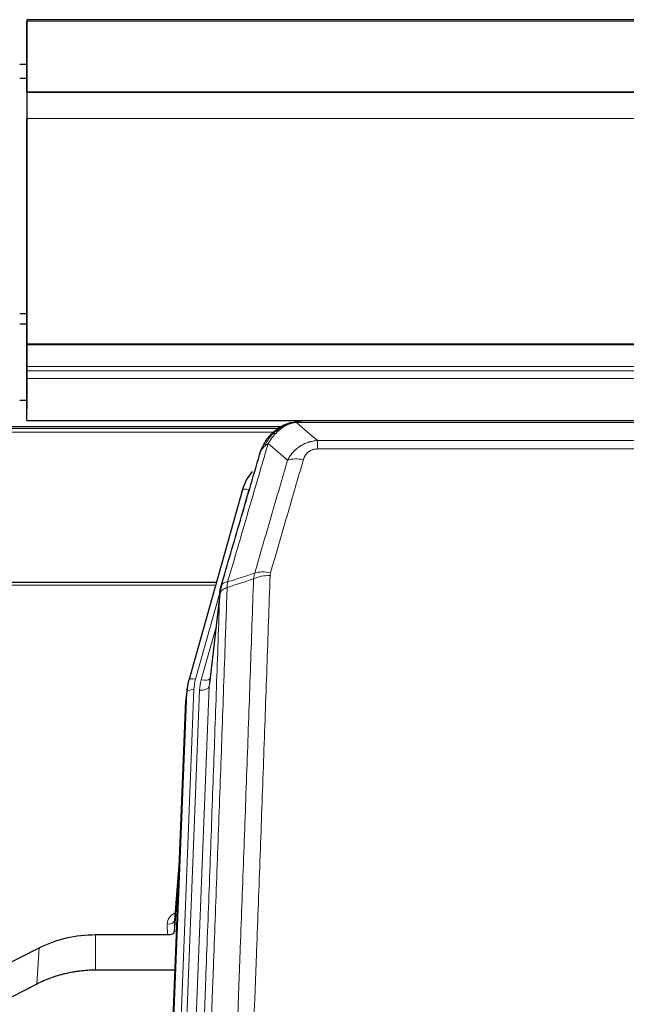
# Model space of a CAD drawing. Header units: inches. Extents: x 0 to 23760, y -13 to 16800.
# Tile 47 of 247: x 3501 to 3753, y 7654 to 8063. Entities that reach past the tile are written whole.
import ezdxf

# ---------------------------------------------------------------- set-up
doc = ezdxf.new("R2010")
doc.units = ezdxf.units.IN
doc.layers.add('1', color=7, linetype='Continuous', true_color=0xffffff)
doc.layers.add('254', color=7, linetype='Continuous', true_color=0xffffff)

msp = doc.modelspace()

# ---------------------------------------------------------------- linework, layer by layer
at = {"layer": '1', "color": 2, "linetype": 'Continuous', "lineweight": 25}
for p, q in [((4620.604, 8063.496), (3503.604, 8063.496)), ((3503.604, 8063.157), (3503.604, 8062.952)), ((3503.604, 8063.157), (3503.604, 8045.394)), ((3503.604, 8033.369), (3503.604, 8062.952)), ((3503.604, 8045.394), (3503.604, 8044.572)), ((3503.604, 8044.572), (3503.604, 8029.816)), ((4620.604, 8033.369), (3503.604, 8033.369)), ((3503.604, 8033.183), (3503.604, 8033.369)), ((4620.604, 8033.187), (3503.604, 8033.187)), ((3503.604, 8033.187), (3503.604, 8033.183)), ((3503.604, 8033.187), (3503.604, 8022.422)), ((3503.604, 8029.816), (3503.604, 8029.772)), ((3503.604, 8029.772), (3503.604, 8005.183)), ((3503.604, 7928.594), (3503.604, 8022.422)), ((3503.604, 8005.183), (3503.604, 8005.187)), ((3503.604, 8005.187), (3503.604, 7921.222)), ((3503.604, 7928.15), (3503.604, 7928.594)), ((3503.604, 7919.237), (3503.604, 7928.15)), ((3503.604, 7921.222), (3503.604, 7913.513)), ((3503.604, 7917.393), (3503.604, 7919.237)), ((3503.604, 7914.151), (3503.604, 7917.393)), ((3503.604, 7896.694), (3503.604, 7914.151)), ((3503.604, 7913.513), (3503.604, 7901.538)), ((3503.616, 7905.024), (3500.677, 7905.024)), ((3503.604, 7896.694), (4620.604, 7896.694)), ((3836.165, 7896.512), (3618.044, 7896.512)), ((3609.096, 7893.997), (3285.146, 7893.997)), ((3611.102, 7895.035), (3611.002, 7895.007)), ((3593.051, 7867.42), (3570.877, 7788.534)), ((3582.324, 7829.249), (3448.104, 7829.249)), ((3583.913, 7825.733), (3579.497, 7787.214)), ((3570.877, 7788.534), (3570.858, 7788.437)), ((3570.196, 7785.071), (3569.822, 7781.813)), ((3556.582, 7447.026), (3569.7, 7780.228)), ((3567.209, 7716.956), (3565.002, 7688.757)), ((3565.006, 7684.001), (3566.828, 7707.282)), ((3564.995, 7688.577), (3565.006, 7684.001)), ((3532.104, 7682.75), (3562.007, 7682.75)), ((3492.56, 7669.09), (3508.725, 7677.264)), ((3565.279, 7667.94), (3532.104, 7667.94)), ((3507.669, 7662.133), (3491.99, 7654.104))]:
    msp.add_line(p, q, dxfattribs=at)
at = {"layer": '1', "color": 110, "linetype": 'Continuous', "lineweight": 13}
for p, q in [((4620.604, 8062.952), (3503.604, 8062.952)), ((4620.604, 8022.422), (3503.604, 8022.422)), ((4620.604, 7928.594), (3503.604, 7928.594)), ((4620.604, 7928.15), (3503.604, 7928.15)), ((4620.604, 7919.237), (3503.604, 7919.237)), ((4620.604, 7917.393), (3503.604, 7917.393)), ((4620.604, 7914.151), (3503.604, 7914.151)), ((3608.28, 7893.436), (3286.044, 7893.436)), ((3606.32, 7891.823), (3288.003, 7891.823)), ((3611.002, 7895.007), (3610.933, 7894.85)), ((3838.507, 7895.849), (3615.702, 7895.849)), ((3624.433, 7888.381), (3829.776, 7888.381)), ((3624.433, 7888.381), (3624.433, 7884.848)), ((3829.776, 7884.848), (3624.433, 7884.848)), ((3595.939, 7867.993), (3591.214, 7851.182)), ((3582.037, 7828.219), (3448.104, 7828.219)), ((3583.838, 7824.941), (3573.765, 7789.107)), ((3583.784, 7824.221), (3579.407, 7786.04)), ((3582.138, 7810.252), (3576.112, 7788.815)), ((3579.407, 7786.04), (3566.341, 7454.146)), ((3556.963, 7450.464), (3570.074, 7783.486)), ((3573.068, 7784.706), (3559.957, 7451.684)), ((3562.349, 7452.52), (3575.415, 7784.414)), ((3570.074, 7783.486), (3569.7, 7780.228)), ((3567.202, 7716.765), (3564.995, 7688.577)), ((3562.007, 7682.75), (3561.997, 7687.166)), ((3532.104, 7682.75), (3532.104, 7667.94)), ((3508.725, 7677.264), (3507.669, 7662.133))]:
    msp.add_line(p, q, dxfattribs=at)
for centre, major_axis, ratio, start_param, end_param in [((3618.586, 7874.626), (-9.598, 2.808), 0.562843, 4.8755761, 5.6185342), ((3595.939, 7866.608), (-2.888, 0.812), 0.4480327, 4.837666, 6.2831701), ((3604.737, 7826.571), (9.994, -0.345), 0.559112, 1.5901207, 2.34753), ((3604.925, 7827.743), (9.604, -2.788), 0.5442898, 1.7274916, 2.473129), ((3573.765, 7787.722), (-2.888, 0.812), 0.4480327, 4.837666, 6.2831701), ((3597.086, 7783.956), (24.033, -0.038), 0.8858289, 2.8989744, 3.1081259), ((3599.433, 7783.663), (24.033, -0.038), 0.8858289, 2.8989744, 3.1081259), ((3575.415, 7786.26), (-3.997, 0.157), 0.4614673, 1.5889619, 3.1073983), ((3576.112, 7790.662), (-3.851, 1.082), 0.4480327, 1.6960734, 2.8915811), ((3573.068, 7783.321), (-2.998, 0.118), 0.4614673, 4.7305545, 6.248991), ((3568, 7687.166), (6.003, -0.046), 0.8757409, 2.0547277, 3.1504318), ((3561.997, 7688.621), (3, 0.007), 0.4848086, 4.7112485, 6.2484184)]:
    msp.add_ellipse(centre, major_axis=major_axis, ratio=ratio, start_param=start_param, end_param=end_param, dxfattribs=at)
at = {"layer": '1', "color": 2, "linetype": 'Continuous', "lineweight": 25}
for centre, major_axis, ratio, start_param, end_param in [((3619.246, 7861.407), (27.014, -0.465), 0.8900028, 2.5377877, 2.912319), ((3597.086, 7782.571), (27.027, -0.37), 0.8864308, 2.9096812, 3.1188327), ((3596.721, 7779.384), (27.037, -0.043), 0.8858289, 3.0417954, 3.1081259), ((3562.008, 7684.044), (-3, 0), 0.4313147, 1.5706417, 3.1078116)]:
    msp.add_ellipse(centre, major_axis=major_axis, ratio=ratio, start_param=start_param, end_param=end_param, dxfattribs=at)
for points, knots in [([(3610.933, 7894.85), (3611.391, 7895.073), (3611.855, 7895.273), (3613.725, 7895.974), (3615.162, 7896.28), (3616.572, 7896.369)], [0, 0, 0, 0, 0.25, 0.25, 1, 1, 1, 1]), ([(3618.244, 7896.509), (3618.229, 7896.51), (3618.201, 7896.51), (3618.16, 7896.511), (3618.119, 7896.511), (3618.08, 7896.511), (3618.041, 7896.512), (3618.004, 7896.511), (3617.968, 7896.511), (3617.932, 7896.511), (3617.898, 7896.51), (3617.865, 7896.51), (3617.833, 7896.509), (3617.802, 7896.508), (3617.772, 7896.507), (3617.743, 7896.506), (3617.715, 7896.505), (3617.688, 7896.504), (3617.662, 7896.503), (3617.638, 7896.502), (3617.614, 7896.501), (3617.591, 7896.5), (3617.57, 7896.498), (3617.549, 7896.497), (3617.53, 7896.496), (3617.511, 7896.495), (3617.494, 7896.494), (3617.478, 7896.493), (3617.463, 7896.492), (3617.448, 7896.491), (3617.435, 7896.49), (3617.423, 7896.489), (3617.412, 7896.488), (3617.402, 7896.487), (3617.393, 7896.487), (3617.385, 7896.486), (3617.379, 7896.486), (3617.373, 7896.485), (3617.368, 7896.485), (3617.356, 7896.484), (3617.335, 7896.482), (3617.306, 7896.479), (3617.277, 7896.477), (3617.249, 7896.474), (3617.221, 7896.471), (3617.193, 7896.469), (3617.166, 7896.466), (3617.139, 7896.463), (3617.113, 7896.459), (3617.086, 7896.456), (3617.06, 7896.453), (3617.035, 7896.45), (3617.009, 7896.446), (3616.984, 7896.443), (3616.96, 7896.44), (3616.935, 7896.436), (3616.911, 7896.432), (3616.888, 7896.429), (3616.864, 7896.425), (3616.841, 7896.421), (3616.819, 7896.418), (3616.796, 7896.414), (3616.774, 7896.41), (3616.753, 7896.406), (3616.731, 7896.402), (3616.71, 7896.398), (3616.69, 7896.394), (3616.669, 7896.39), (3616.649, 7896.386), (3616.629, 7896.382), (3616.61, 7896.378), (3616.591, 7896.373), (3616.579, 7896.371), (3616.572, 7896.369)], [0, 0, 0, 0, 0.0247661, 0.0489206, 0.0724636, 0.0953949, 0.1177147, 0.1394229, 0.1605195, 0.1810045, 0.2008779, 0.2201398, 0.23879, 0.2568287, 0.2742558, 0.2910713, 0.3072753, 0.3228676, 0.3378484, 0.3522176, 0.3659752, 0.3791212, 0.3916556, 0.4035785, 0.4148897, 0.4255894, 0.4356775, 0.445154, 0.454019, 0.4622723, 0.4699141, 0.4769443, 0.4833629, 0.48917, 0.4943654, 0.4989493, 0.5029216, 0.5062824, 0.5090316, 0.5111692, 0.5284651, 0.5456049, 0.5625886, 0.5794163, 0.5960881, 0.612604, 0.6289642, 0.6451687, 0.6612176, 0.6771111, 0.6928491, 0.7084319, 0.7238594, 0.7391318, 0.7542492, 0.7692118, 0.7840195, 0.7986726, 0.8131712, 0.8275153, 0.8417051, 0.8557408, 0.8696224, 0.8833501, 0.8969241, 0.9103445, 0.9236114, 0.936725, 0.9496856, 0.9624932, 0.975148, 0.9876502, 1, 1, 1, 1]), ([(3604.904, 7890.639), (3605.122, 7890.874), (3605.345, 7891.103), (3606.219, 7891.953), (3606.91, 7892.534), (3607.636, 7893.06)], [0, 0, 0, 0, 0.2626999, 0.2626999, 1, 1, 1, 1]), ([(3605.89, 7891.124), (3606.076, 7891.319), (3606.265, 7891.509), (3607.037, 7892.252), (3607.647, 7892.769), (3608.917, 7893.707), (3609.576, 7894.128), (3610.477, 7894.621), (3610.705, 7894.738), (3610.933, 7894.85)], [0, 0, 0, 0, 0.125, 0.125, 0.5, 0.5, 0.875, 0.875, 1, 1, 1, 1]), ([(3611.102, 7895.035), (3611.68, 7895.286), (3612.268, 7895.505), (3612.949, 7895.719), (3613.036, 7895.746), (3613.124, 7895.772)], [0, 0, 0, 0, 0.8717446, 0.8717446, 1, 1, 1, 1]), ([(3601.021, 7884.215), (3601.634, 7885.955), (3602.53, 7887.644), (3604.059, 7889.679), (3604.469, 7890.17), (3604.904, 7890.639)], [0, 0, 0, 0, 0.75, 0.75, 1, 1, 1, 1]), ([(3604.525, 7890.169), (3604.581, 7890.272), (3604.65, 7890.375), (3604.786, 7890.53), (3604.843, 7890.586), (3604.904, 7890.639)], [0, 0, 0, 0, 0.6295096, 0.6295096, 1, 1, 1, 1]), ([(3600.382, 7882.441), (3600.388, 7882.463), (3600.4, 7882.507), (3600.418, 7882.573), (3600.437, 7882.638), (3600.455, 7882.704), (3600.474, 7882.769), (3600.492, 7882.834), (3600.511, 7882.898), (3600.53, 7882.962), (3600.55, 7883.026), (3600.569, 7883.09), (3600.589, 7883.153), (3600.608, 7883.216), (3600.628, 7883.279), (3600.648, 7883.341), (3600.669, 7883.403), (3600.689, 7883.465), (3600.71, 7883.527), (3600.73, 7883.588), (3600.751, 7883.649), (3600.772, 7883.71), (3600.793, 7883.77), (3600.814, 7883.831), (3600.836, 7883.89), (3600.857, 7883.95), (3600.879, 7884.009), (3600.901, 7884.068), (3600.922, 7884.127), (3600.944, 7884.186), (3600.966, 7884.244), (3600.989, 7884.302), (3601.011, 7884.359), (3601.033, 7884.416), (3601.056, 7884.474), (3601.079, 7884.53), (3601.101, 7884.587), (3601.124, 7884.643), (3601.147, 7884.699), (3601.17, 7884.754), (3601.193, 7884.81), (3601.216, 7884.865), (3601.24, 7884.919), (3601.263, 7884.974), (3601.287, 7885.028), (3601.31, 7885.082), (3601.334, 7885.136), (3601.358, 7885.189), (3601.381, 7885.242), (3601.405, 7885.295), (3601.429, 7885.347), (3601.453, 7885.399), (3601.477, 7885.451), (3601.501, 7885.503), (3601.525, 7885.554), (3601.55, 7885.605), (3601.574, 7885.656), (3601.598, 7885.707), (3601.623, 7885.757), (3601.647, 7885.807), (3601.672, 7885.857), (3601.696, 7885.906), (3601.721, 7885.955), (3601.746, 7886.004), (3601.77, 7886.053), (3601.795, 7886.101), (3601.813, 7886.137), (3601.824, 7886.157), (3601.826, 7886.161)], [0, 0, 0, 0, 0.0171812, 0.0343046, 0.0513704, 0.0683783, 0.0853286, 0.1022212, 0.119056, 0.1358331, 0.1525524, 0.1692141, 0.185818, 0.2023642, 0.2188526, 0.2352834, 0.2516564, 0.2679717, 0.2842292, 0.3004291, 0.3165712, 0.3326555, 0.3486822, 0.3646511, 0.3805623, 0.3964158, 0.4122116, 0.4279496, 0.4436299, 0.4592525, 0.4748173, 0.4903244, 0.5057738, 0.5211655, 0.5364994, 0.5517757, 0.5669942, 0.5821549, 0.597258, 0.6123033, 0.6272909, 0.6422208, 0.6570929, 0.6719073, 0.686664, 0.701363, 0.7160042, 0.7305878, 0.7451136, 0.7595816, 0.773992, 0.7883446, 0.8026395, 0.8168767, 0.8310561, 0.8451778, 0.8592418, 0.8732481, 0.8871967, 0.9010875, 0.9149206, 0.928696, 0.9424136, 0.9560736, 0.9696758, 0.9832203, 0.996707, 1, 1, 1, 1]), ([(3600.382, 7882.441), (3600.467, 7882.902), (3600.609, 7883.352), (3600.872, 7883.931), (3600.944, 7884.074), (3601.021, 7884.215)], [0, 0, 0, 0, 0.75, 0.75, 1, 1, 1, 1]), ([(3584.34, 7827.671), (3587.026, 7836.882), (3589.705, 7846.052), (3593.716, 7859.745), (3595.052, 7864.299), (3597.719, 7873.386), (3599.052, 7877.919), (3600.382, 7882.441)], [0, 0, 0, 0, 0.5, 0.5, 0.75, 0.75, 1, 1, 1, 1]), ([(3583.784, 7824.221), (3583.784, 7824.232), (3583.785, 7824.271), (3583.789, 7824.357), (3583.796, 7824.497), (3583.807, 7824.69), (3583.826, 7824.936), (3583.855, 7825.235), (3583.896, 7825.586), (3583.94, 7825.887), (3583.979, 7826.117), (3584.004, 7826.261), (3584.03, 7826.4), (3584.057, 7826.535), (3584.085, 7826.666), (3584.112, 7826.793), (3584.141, 7826.917), (3584.169, 7827.036), (3584.198, 7827.151), (3584.226, 7827.263), (3584.255, 7827.371), (3584.283, 7827.474), (3584.311, 7827.574), (3584.33, 7827.639), (3584.34, 7827.671)], [0, 0, 0, 0, 0.0092499, 0.0337179, 0.073404, 0.128308, 0.1984299, 0.2837694, 0.3843264, 0.5001005, 0.5424888, 0.5838484, 0.6241794, 0.6634821, 0.7017567, 0.7390032, 0.7752221, 0.8104134, 0.8445775, 0.8777146, 0.909825, 0.9409091, 0.9709673, 1, 1, 1, 1]), ([(3508.725, 7677.264), (3512.258, 7679.051), (3516.06, 7680.43), (3523.943, 7682.28), (3528.023, 7682.75), (3532.104, 7682.75)], [0, 0, 0, 0, 0.5, 0.5, 1, 1, 1, 1]), ([(3532.104, 7667.94), (3531.034, 7667.94), (3528.899, 7667.878), (3526.774, 7667.692), (3525.448, 7667.537), (3525.183, 7667.504), (3524.654, 7667.434), (3523.863, 7667.324), (3523.075, 7667.196), (3521.505, 7666.919), (3520.465, 7666.704), (3519.302, 7666.427), (3519.173, 7666.396), (3518.916, 7666.332), (3518.53, 7666.236), (3517.634, 7666.001), (3516.874, 7665.784), (3515.364, 7665.328), (3513.377, 7664.664), (3511.443, 7663.887), (3509.535, 7663.053), (3508.595, 7662.607), (3507.669, 7662.133)], [0, 0, 0, 0, 0.125, 0.25, 0.25, 0.28125, 0.28125, 0.3125, 0.375, 0.375, 0.5, 0.5, 0.515625, 0.515625, 0.53125, 0.5625, 0.625, 0.625, 0.75, 0.875, 0.875, 1, 1, 1, 1])]:
    msp.add_open_spline(points, degree=3, knots=knots, dxfattribs=at)
at = {"layer": '1', "color": 110, "linetype": 'Continuous', "lineweight": 13}
for points, knots in [([(3616.572, 7896.369), (3616.564, 7896.367), (3616.548, 7896.364), (3616.525, 7896.358), (3616.501, 7896.352), (3616.479, 7896.347), (3616.456, 7896.341), (3616.434, 7896.335), (3616.412, 7896.329), (3616.39, 7896.323), (3616.369, 7896.316), (3616.348, 7896.31), (3616.327, 7896.304), (3616.307, 7896.297), (3616.287, 7896.291), (3616.267, 7896.284), (3616.248, 7896.277), (3616.229, 7896.271), (3616.21, 7896.264), (3616.192, 7896.257), (3616.174, 7896.25), (3616.156, 7896.243), (3616.139, 7896.236), (3616.122, 7896.228), (3616.105, 7896.221), (3616.089, 7896.214), (3616.073, 7896.206), (3616.057, 7896.199), (3616.042, 7896.191), (3616.027, 7896.183), (3616.012, 7896.176), (3615.998, 7896.168), (3615.984, 7896.16), (3615.97, 7896.152), (3615.957, 7896.144), (3615.944, 7896.136), (3615.931, 7896.128), (3615.918, 7896.12), (3615.906, 7896.112), (3615.895, 7896.103), (3615.883, 7896.095), (3615.872, 7896.086), (3615.862, 7896.078), (3615.851, 7896.069), (3615.841, 7896.061), (3615.831, 7896.052), (3615.822, 7896.043), (3615.813, 7896.035), (3615.804, 7896.026), (3615.796, 7896.017), (3615.788, 7896.008), (3615.78, 7895.999), (3615.773, 7895.99), (3615.766, 7895.981), (3615.759, 7895.972), (3615.753, 7895.963), (3615.746, 7895.953), (3615.741, 7895.944), (3615.735, 7895.935), (3615.73, 7895.925), (3615.725, 7895.916), (3615.721, 7895.907), (3615.717, 7895.897), (3615.713, 7895.888), (3615.71, 7895.878), (3615.707, 7895.868), (3615.704, 7895.859), (3615.702, 7895.852), (3615.702, 7895.849)], [0, 0, 0, 0, 0.0185022, 0.0368847, 0.0551481, 0.073293, 0.0913199, 0.1092294, 0.1270222, 0.1446988, 0.1622598, 0.1797059, 0.1970378, 0.2142561, 0.2313614, 0.2483544, 0.265236, 0.2820066, 0.2986672, 0.3152184, 0.331661, 0.3479958, 0.3642235, 0.380345, 0.3963611, 0.4122725, 0.4280803, 0.4437851, 0.459388, 0.4748898, 0.4902915, 0.5055939, 0.5207981, 0.535905, 0.5509156, 0.565831, 0.5806521, 0.5953801, 0.6100159, 0.6245607, 0.6390157, 0.6533819, 0.6676604, 0.6818526, 0.6959596, 0.7099825, 0.7239227, 0.7377815, 0.75156, 0.7652597, 0.7788818, 0.7924277, 0.8058989, 0.8192966, 0.8326224, 0.8458776, 0.8590638, 0.8721825, 0.8852351, 0.8982233, 0.9111485, 0.9240124, 0.9368166, 0.9495628, 0.9622525, 0.9748874, 0.9874694, 1, 1, 1, 1]), ([(3607.114, 7891.337), (3607.264, 7891.495), (3607.415, 7891.65), (3608.03, 7892.259), (3608.509, 7892.687), (3609.503, 7893.474), (3610.018, 7893.832), (3610.725, 7894.257), (3610.903, 7894.359), (3611.084, 7894.456)], [0, 0, 0, 0, 0.125, 0.125, 0.5, 0.5, 0.875, 0.875, 1, 1, 1, 1]), ([(3610.933, 7894.85), (3610.932, 7894.82), (3610.933, 7894.788), (3610.947, 7894.702), (3610.963, 7894.647), (3611.011, 7894.543), (3611.043, 7894.494), (3611.084, 7894.456)], [0, 0, 0, 0, 0.25, 0.25, 0.625, 0.625, 1, 1, 1, 1]), ([(3611.084, 7894.456), (3611.444, 7894.65), (3611.811, 7894.826), (3613.305, 7895.453), (3614.481, 7895.747), (3615.702, 7895.849)], [0, 0, 0, 0, 0.25, 0.25, 1, 1, 1, 1]), ([(3602.232, 7885.799), (3602.93, 7887.252), (3603.801, 7888.646), (3605.162, 7890.329), (3605.519, 7890.735), (3605.89, 7891.124)], [0, 0, 0, 0, 0.75, 0.75, 1, 1, 1, 1]), ([(3603.939, 7887.13), (3604.632, 7888.245), (3605.398, 7889.343), (3606.525, 7890.692), (3606.816, 7891.02), (3607.114, 7891.337)], [0, 0, 0, 0, 0.75, 0.75, 1, 1, 1, 1]), ([(3604.904, 7890.639), (3604.935, 7890.666), (3604.967, 7890.692), (3605.102, 7890.794), (3605.215, 7890.864), (3605.464, 7890.986), (3605.601, 7891.038), (3605.792, 7891.097), (3605.841, 7891.111), (3605.89, 7891.124)], [0, 0, 0, 0, 0.125, 0.125, 0.5, 0.5, 0.875, 0.875, 1, 1, 1, 1]), ([(3605.89, 7891.124), (3605.989, 7891.151), (3606.09, 7891.174), (3606.347, 7891.224), (3606.504, 7891.248), (3606.815, 7891.292), (3606.968, 7891.313), (3607.114, 7891.337)], [0, 0, 0, 0, 0.25, 0.25, 0.625, 0.625, 1, 1, 1, 1]), ([(3612.006, 7880.168), (3612.304, 7880.735), (3612.63, 7881.282), (3613.343, 7882.334), (3613.729, 7882.838), (3614.358, 7883.561), (3614.63, 7883.854), (3614.915, 7884.139), (3615.03, 7884.252), (3615.088, 7884.308), (3615.264, 7884.475), (3615.382, 7884.584), (3615.985, 7885.12), (3616.494, 7885.517), (3617.166, 7885.971), (3617.302, 7886.06), (3617.509, 7886.19), (3617.579, 7886.233), (3617.719, 7886.317), (3617.789, 7886.359), (3618.141, 7886.564), (3618.428, 7886.718), (3619.304, 7887.151), (3619.909, 7887.401), (3620.612, 7887.638), (3620.691, 7887.664), (3620.848, 7887.714), (3620.928, 7887.739), (3621.166, 7887.81), (3621.325, 7887.855), (3621.805, 7887.982), (3622.127, 7888.056), (3623.102, 7888.248), (3623.763, 7888.334), (3624.433, 7888.381)], [0, 0, 0, 0, 0.125, 0.125, 0.25, 0.25, 0.3125, 0.328125, 0.328125, 0.34375, 0.34375, 0.375, 0.375, 0.5, 0.5, 0.53125, 0.53125, 0.546875, 0.546875, 0.5625, 0.5625, 0.625, 0.625, 0.75, 0.75, 0.765625, 0.765625, 0.78125, 0.78125, 0.8125, 0.8125, 0.875, 0.875, 1, 1, 1, 1]), ([(3603.939, 7887.13), (3602.541, 7882.375), (3601.142, 7877.609), (3598.339, 7868.053), (3596.936, 7863.264), (3592.723, 7848.861), (3589.907, 7839.213), (3587.085, 7829.52)], [0, 0, 0, 0, 0.25, 0.25, 0.5, 0.5, 1, 1, 1, 1]), ([(3601.021, 7884.215), (3601.06, 7884.286), (3601.101, 7884.356), (3601.268, 7884.633), (3601.407, 7884.837), (3601.711, 7885.234), (3601.875, 7885.427), (3602.11, 7885.676), (3602.17, 7885.738), (3602.232, 7885.799)], [0, 0, 0, 0, 0.125, 0.125, 0.5, 0.5, 0.875, 0.875, 1, 1, 1, 1]), ([(3602.232, 7885.799), (3602.355, 7885.922), (3602.483, 7886.041), (3602.815, 7886.333), (3603.026, 7886.502), (3603.467, 7886.826), (3603.699, 7886.981), (3603.939, 7887.13)], [0, 0, 0, 0, 0.25, 0.25, 0.625, 0.625, 1, 1, 1, 1]), ([(3618.586, 7880.412), (3618.607, 7880.484), (3618.629, 7880.556), (3618.675, 7880.7), (3618.699, 7880.771), (3618.775, 7880.985), (3618.829, 7881.125), (3618.947, 7881.403), (3619.011, 7881.541), (3619.147, 7881.812), (3619.221, 7881.946), (3619.378, 7882.211), (3619.462, 7882.341), (3619.597, 7882.533), (3619.644, 7882.597), (3619.74, 7882.723), (3619.79, 7882.785), (3619.944, 7882.969), (3620.052, 7883.088), (3620.28, 7883.317), (3620.399, 7883.428), (3620.589, 7883.586), (3620.686, 7883.664), (3620.787, 7883.739), (3620.855, 7883.789), (3620.89, 7883.813), (3621.064, 7883.933), (3621.209, 7884.023), (3621.656, 7884.271), (3621.972, 7884.41), (3622.393, 7884.55), (3622.478, 7884.576), (3622.651, 7884.625), (3622.738, 7884.648), (3622.999, 7884.709), (3623.175, 7884.743), (3623.53, 7884.796), (3623.709, 7884.816), (3624.069, 7884.841), (3624.25, 7884.848), (3624.433, 7884.848)], [0, 0, 0, 0, 0.03125, 0.03125, 0.0625, 0.0625, 0.125, 0.125, 0.1875, 0.1875, 0.25, 0.25, 0.3125, 0.3125, 0.34375, 0.34375, 0.375, 0.375, 0.4375, 0.4375, 0.5, 0.5, 0.53125, 0.546875, 0.546875, 0.5625, 0.5625, 0.625, 0.625, 0.75, 0.75, 0.78125, 0.78125, 0.8125, 0.8125, 0.875, 0.875, 0.9375, 0.9375, 1, 1, 1, 1]), ([(3598.329, 7833.17), (3600.617, 7841.064), (3602.901, 7848.927), (3606.32, 7860.676), (3607.459, 7864.585), (3609.734, 7872.388), (3610.871, 7876.282), (3612.006, 7880.168)], [0, 0, 0, 0, 0.5, 0.5, 0.75, 0.75, 1, 1, 1, 1]), ([(3618.586, 7880.412), (3617.452, 7876.52), (3616.317, 7872.62), (3614.044, 7864.805), (3612.907, 7860.89), (3609.492, 7849.122), (3607.21, 7841.247), (3604.925, 7833.341)], [0, 0, 0, 0, 0.25, 0.25, 0.5, 0.5, 1, 1, 1, 1]), ([(3585.896, 7512.2), (3586.454, 7526.013), (3587.556, 7553.508), (3589.166, 7594.36), (3590.209, 7621.334), (3590.981, 7641.467), (3591.364, 7651.509), (3591.743, 7661.514), (3591.994, 7668.176), (3592.12, 7671.503), (3592.744, 7688.117), (3593.236, 7701.338), (3593.962, 7721.062), (3594.203, 7727.618), (3594.679, 7740.692), (3594.915, 7747.21), (3595.618, 7766.708), (3596.54, 7792.555), (3597.432, 7818.101), (3597.87, 7830.798)], [0, 0, 0, 0, 0.125, 0.25, 0.375, 0.375, 0.4375, 0.46875, 0.46875, 0.5, 0.5, 0.625, 0.625, 0.6875, 0.6875, 0.75, 0.75, 0.875, 1, 1, 1, 1]), ([(3604.737, 7832.164), (3604.3, 7819.451), (3603.409, 7793.873), (3602.489, 7767.993), (3601.787, 7748.47), (3601.551, 7741.943), (3601.075, 7728.853), (3600.835, 7722.288), (3600.11, 7702.539), (3599.619, 7689.302), (3598.995, 7672.667), (3598.87, 7669.336), (3598.618, 7662.665), (3598.24, 7652.647), (3597.858, 7642.592), (3597.087, 7622.434), (3596.045, 7595.426), (3594.437, 7554.522), (3593.336, 7526.992), (3592.779, 7513.161)], [0, 0, 0, 0, 0.125, 0.25, 0.25, 0.3125, 0.3125, 0.375, 0.375, 0.5, 0.5, 0.53125, 0.53125, 0.5625, 0.625, 0.625, 0.75, 0.875, 1, 1, 1, 1]), ([(3604.737, 7832.164), (3604.744, 7832.363), (3604.763, 7832.56), (3604.825, 7832.953), (3604.869, 7833.148), (3604.925, 7833.341)], [0, 0, 0, 0, 0.5, 0.5, 1, 1, 1, 1]), ([(3586.873, 7827.229), (3586.817, 7825.617), (3586.761, 7824.004), (3586.649, 7820.775), (3586.481, 7815.928), (3586.085, 7804.592), (3585.742, 7794.833), (3585.049, 7775.257), (3584.108, 7749.001), (3582.65, 7709.156), (3581.645, 7682.285), (3581.072, 7667.083), (3581.008, 7665.393), (3580.88, 7662.011), (3580.687, 7656.933), (3580.236, 7645.063), (3579.844, 7634.848), (3579.516, 7626.314), (3579.45, 7624.606), (3579.318, 7621.188), (3579.12, 7616.058), (3578.655, 7604.066), (3578.252, 7593.749), (3577.44, 7573.067), (3576.343, 7545.359), (3575.215, 7517.386), (3574.644, 7503.333)], [0, 0, 0, 0, 0.015625, 0.015625, 0.03125, 0.0625, 0.125, 0.125, 0.25, 0.375, 0.5, 0.5, 0.515625, 0.515625, 0.53125, 0.5625, 0.625, 0.625, 0.640625, 0.640625, 0.65625, 0.6875, 0.75, 0.75, 0.875, 1, 1, 1, 1]), ([(3586.873, 7827.229), (3586.86, 7827.225), (3586.835, 7827.215), (3586.797, 7827.201), (3586.759, 7827.186), (3586.721, 7827.171), (3586.682, 7827.156), (3586.644, 7827.14), (3586.605, 7827.125), (3586.567, 7827.109), (3586.528, 7827.093), (3586.489, 7827.076), (3586.45, 7827.059), (3586.411, 7827.042), (3586.372, 7827.025), (3586.333, 7827.007), (3586.294, 7826.989), (3586.255, 7826.971), (3586.216, 7826.952), (3586.177, 7826.934), (3586.138, 7826.914), (3586.098, 7826.895), (3586.059, 7826.875), (3586.02, 7826.855), (3585.981, 7826.835), (3585.942, 7826.814), (3585.902, 7826.793), (3585.863, 7826.772), (3585.824, 7826.751), (3585.785, 7826.729), (3585.746, 7826.707), (3585.707, 7826.684), (3585.669, 7826.661), (3585.63, 7826.638), (3585.591, 7826.615), (3585.553, 7826.591), (3585.514, 7826.567), (3585.476, 7826.542), (3585.438, 7826.517), (3585.4, 7826.492), (3585.362, 7826.467), (3585.325, 7826.441), (3585.287, 7826.415), (3585.25, 7826.389), (3585.213, 7826.362), (3585.176, 7826.335), (3585.139, 7826.307), (3585.103, 7826.279), (3585.066, 7826.251), (3585.031, 7826.223), (3584.995, 7826.194), (3584.959, 7826.164), (3584.924, 7826.135), (3584.889, 7826.105), (3584.855, 7826.075), (3584.82, 7826.044), (3584.787, 7826.013), (3584.753, 7825.982), (3584.72, 7825.95), (3584.684, 7825.916), (3584.648, 7825.879), (3584.609, 7825.84), (3584.572, 7825.8), (3584.535, 7825.76), (3584.499, 7825.72), (3584.464, 7825.68), (3584.43, 7825.64), (3584.396, 7825.599), (3584.364, 7825.558), (3584.332, 7825.518), (3584.301, 7825.476), (3584.271, 7825.435), (3584.242, 7825.393), (3584.214, 7825.352), (3584.186, 7825.31), (3584.159, 7825.268), (3584.134, 7825.226), (3584.109, 7825.183), (3584.085, 7825.141), (3584.062, 7825.098), (3584.039, 7825.055), (3584.018, 7825.012), (3583.997, 7824.969), (3583.978, 7824.926), (3583.959, 7824.883), (3583.941, 7824.839), (3583.924, 7824.796), (3583.908, 7824.752), (3583.893, 7824.708), (3583.878, 7824.664), (3583.865, 7824.62), (3583.852, 7824.576), (3583.84, 7824.532), (3583.83, 7824.488), (3583.82, 7824.444), (3583.811, 7824.399), (3583.803, 7824.355), (3583.795, 7824.31), (3583.789, 7824.265), (3583.785, 7824.236), (3583.784, 7824.221)], [0, 0, 0, 0, 0.0069372, 0.0139334, 0.0209887, 0.028103, 0.0352764, 0.0425088, 0.0498003, 0.0571509, 0.0645605, 0.0720292, 0.0795569, 0.0871437, 0.0947896, 0.1024945, 0.1102584, 0.1180815, 0.1259636, 0.1339048, 0.141905, 0.1499643, 0.1580827, 0.1662601, 0.1744966, 0.1827922, 0.1911468, 0.1995605, 0.2080333, 0.2165651, 0.225156, 0.233806, 0.2425151, 0.2512832, 0.2601104, 0.2689967, 0.277942, 0.2869465, 0.29601, 0.3051325, 0.3143142, 0.3235549, 0.3328547, 0.3422136, 0.3516315, 0.3611085, 0.3706446, 0.3802398, 0.3898941, 0.3996074, 0.4093798, 0.4192113, 0.4291019, 0.4390515, 0.4490602, 0.459128, 0.4692549, 0.4794409, 0.4896859, 0.4999901, 0.5124905, 0.524991, 0.5374914, 0.5499918, 0.5624922, 0.5749926, 0.587493, 0.5999934, 0.6124937, 0.6249941, 0.6374944, 0.6499948, 0.6624951, 0.6749954, 0.6874957, 0.699996, 0.7124963, 0.7249966, 0.7374968, 0.7499971, 0.7624973, 0.7749976, 0.7874978, 0.799998, 0.8124982, 0.8249984, 0.8374986, 0.8499988, 0.8624989, 0.8749991, 0.8874992, 0.8999993, 0.9124995, 0.9249996, 0.9374997, 0.9499998, 0.9624998, 0.9749999, 0.9875, 1, 1, 1, 1]), ([(3587.085, 7829.52), (3586.676, 7829.486), (3586.304, 7829.416), (3585.645, 7829.212), (3585.36, 7829.078), (3584.888, 7828.756), (3584.702, 7828.568), (3584.439, 7828.149), (3584.361, 7827.918), (3584.34, 7827.671)], [0, 0, 0, 0, 0.25, 0.25, 0.5, 0.5, 0.75, 0.75, 1, 1, 1, 1]), ([(3586.873, 7827.229), (3586.894, 7827.631), (3586.909, 7828.017), (3586.968, 7828.776), (3587.01, 7829.148), (3587.085, 7829.52)], [0, 0, 0, 0, 0.5, 0.5, 1, 1, 1, 1]), ([(3571.588, 7501.553), (3572.158, 7515.552), (3573.283, 7543.42), (3574.377, 7571.024), (3575.186, 7591.628), (3575.588, 7601.905), (3576.052, 7613.852), (3576.25, 7618.962), (3576.381, 7622.367), (3576.447, 7624.069), (3576.774, 7632.571), (3577.165, 7642.747), (3577.615, 7654.573), (3577.807, 7659.631), (3577.935, 7663.001), (3577.998, 7664.685), (3578.571, 7679.828), (3579.572, 7706.597), (3581.027, 7746.29), (3582.433, 7785.524), (3583.339, 7811.373), (3583.784, 7824.221)], [0, 0, 0, 0, 0.125, 0.25, 0.25, 0.3125, 0.34375, 0.359375, 0.359375, 0.375, 0.375, 0.4375, 0.46875, 0.484375, 0.484375, 0.5, 0.5, 0.625, 0.75, 0.875, 1, 1, 1, 1])]:
    msp.add_open_spline(points, degree=3, knots=knots, dxfattribs=at)
at = {"layer": '1', "color": 2, "linetype": 'Continuous', "lineweight": 25}
for points, degree in [([(3616.509, 7896.432), (3617.091, 7896.487), (3617.67, 7896.513), (3618.244, 7896.509)], 3), ([(3611.004, 7895.009), (3609.137, 7894.174), (3607.491, 7892.953)], 2), ([(3584.657, 7828.482), (3583.907, 7825.652)], 1)]:
    msp.add_open_spline(points, degree=degree, dxfattribs=at)
at = {"layer": '1', "color": 110, "linetype": 'Continuous', "lineweight": 13}
for points in [[(3615.702, 7895.849), (3618.595, 7893.357), (3621.505, 7890.868), (3624.433, 7888.381)], [(3612.006, 7880.168), (3609.302, 7882.486), (3606.613, 7884.807), (3603.939, 7887.13)], [(3597.87, 7830.798), (3594.204, 7829.607), (3590.538, 7828.417), (3586.873, 7827.229)], [(3587.085, 7829.52), (3590.832, 7830.735), (3594.58, 7831.952), (3598.329, 7833.17)], [(3597.87, 7830.798), (3597.91, 7831.205), (3598.028, 7832.007), (3598.216, 7832.787), (3598.329, 7833.17)]]:
    msp.add_open_spline(points, degree=3, dxfattribs=at)
at = {"layer": '254', "color": 2, "linetype": 'Continuous', "lineweight": 25}
for p, q in [((3503.608, 8044.869), (3500.61, 8044.869)), ((3503.608, 8044.862), (3500.61, 8044.862)), ((3503.608, 8039.018), (3500.61, 8039.018)), ((3503.608, 7941.022), (3500.61, 7941.022)), ((3503.608, 7936.81), (3500.61, 7936.81))]:
    msp.add_line(p, q, dxfattribs=at)

doc.saveas('drawing.dxf')
